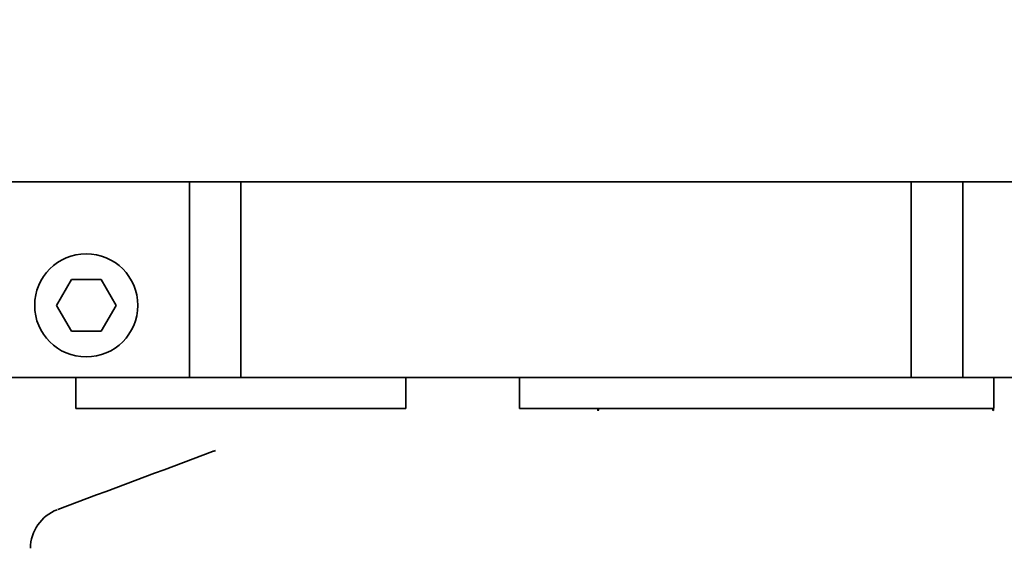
# Model space of a CAD drawing. Header units: millimetres. Extents: x -1136 to 1210, y -426 to 905.
# Tile 15 of 33: x -56 to 39, y 407 to 458. Entities that reach past the tile are written whole.
import ezdxf

# ---------------------------------------------------------------- set-up
doc = ezdxf.new("R2010")
doc.units = ezdxf.units.MM
doc.layers.get('0').update_dxf_attribs({"lineweight": 35})
doc.layers.add('尺寸线层', color=110, linetype='Continuous', lineweight=18)
doc.layers.add('粗实线层', color=7, linetype='Continuous', lineweight=35)
doc.styles.add('标准', font='txt', dxfattribs={"width": 0.667})
doc.dimstyles.new('标准', dxfattribs={"dimtxt": 4.5, "dimasz": 4, "dimexe": 2, "dimexo": 0, "dimgap": 1.2625, "dimtad": 1, "dimdec": 3, "dimdsep": 46, "dimtxsty": '标准', "dimblk": '_CAXARROW', "dimcen": 0, "dimdle": 8, "dimaunit": 1, "dimazin": 2, "dimtfac": 0.707107, "dimtdec": 3, "dimtix": 1, "dimtmove": 2, "dimatfit": 3, "dimfxl": 0, "dimfrac": 2, "dimtolj": 1, "dimarcsym": 0})

# ---------------------------------------------------------------- blocks, each defined once
blk = doc.blocks.new('*X11')
at = {"layer": '尺寸线层', "linetype": 'Continuous', "lineweight": 18}
for points in [[(-421.814, 310.923), (-413.814, 311.923), (-413.814, 309.923)], [(65.186, 310.923), (57.186, 311.923), (57.186, 309.923)]]:
    blk.add_hatch(color=0, dxfattribs=at).paths.add_polyline_path(points, flags=0)
at = {"layer": '尺寸线层', "color": 0, "linetype": 'Continuous'}
for p, q in [((-421.814, 509.278), (-421.814, 306.923)), ((65.186, 322.762), (65.186, 306.923))]:
    blk.add_line(p, q, dxfattribs=at)
at = {"layer": '尺寸线层', "color": 0, "linetype": 'Continuous', "lineweight": 18}
blk.add_line((-421.814, 310.923), (65.186, 310.923), dxfattribs=at)
at = {"layer": '尺寸线层', "color": 0, "insert": (-178.314, 316.823), "char_height": 9, "width": 23.4117, "attachment_point": 5, "line_spacing_factor": 0.689862, "style": '标准'}
blk.add_mtext('\\T1.1;487', dxfattribs=at)
blk = doc.blocks.new('_CAXARROW')
blk.add_hatch(color=0).paths.add_polyline_path([(0, 0), (-1, 0.125), (-1, -0.125)], flags=0)

msp = doc.modelspace()

# ---------------------------------------------------------------- linework, layer by layer
at = {"layer": '粗实线层'}
for p, q in [((-64.8137, 442.2778), (155.1863, 442.2778)), ((-39.8137, 423.2778), (-39.8137, 442.2778)), ((-34.8137, 423.2778), (-34.8137, 442.2778)), ((30.1863, 423.2778), (30.1863, 442.2778)), ((35.1863, 423.2778), (35.1863, 442.2778)), ((-52.7005, 430.2778), (-51.2571, 432.7778)), ((-51.2571, 432.7778), (-48.3703, 432.7778)), ((-48.3703, 432.7778), (-46.9269, 430.2778)), ((-51.2571, 427.7778), (-52.7005, 430.2778)), ((-46.9269, 430.2778), (-48.3703, 427.7778)), ((-48.3703, 427.7778), (-51.2571, 427.7778)), ((160.1863, 423.2778), (-64.8137, 423.2778)), ((-50.8137, 420.2778), (-50.8137, 423.2778)), ((-18.8137, 420.2778), (-18.8137, 423.2778)), ((-7.8137, 420.2778), (-7.8137, 423.2778)), ((38.1863, 420.2778), (38.1863, 423.2778)), ((-18.8137, 420.2778), (-50.8137, 420.2778)), ((38.1863, 420.2778), (-7.8137, 420.2778))]:
    msp.add_line(p, q, dxfattribs=at)
msp.add_circle((-49.8137, 430.2778), 5, dxfattribs=at)
msp.add_arc((-51.2202, 406.7085), 4, 110.57822, 180, dxfattribs=at)
for centre, major_axis, ratio, start_param, end_param in [((-36.1862, 412.3428), (-1.4013, 3.7463), 0.6835994, 6.2817242, 6.281732), ((-51.2202, 406.7085), (-1.4057, 3.7449), 0.6834424, 6.2817925, 6.2832311)]:
    msp.add_ellipse(centre, major_axis=major_axis, ratio=ratio, start_param=start_param, end_param=end_param, dxfattribs=at)
for points, knots in [([(-0.1128, 420.2157), (-0.1338, 420.2033), (-0.1549, 420.1909), (-0.2026, 420.1628), (-0.2293, 420.1471), (-0.256, 420.1314)], [0, 0, 0, 0, 0.07338995, 0.07338995, 0.16614961, 0.16614961, 0.16614961, 0.16614961]), ([(-0.1824, 420.047), (-0.1693, 420.0784), (-0.1563, 420.1098), (-0.1332, 420.166), (-0.123, 420.1909), (-0.1128, 420.2157)], [0, 0, 0, 0, 0.10195435, 0.10195435, 0.18249499, 0.18249499, 0.18249499, 0.18249499]), ([(38.2356, 420.1316), (38.2055, 420.1471), (38.1754, 420.1625), (38.1209, 420.1905), (38.0962, 420.2031), (38.0717, 420.2157)], [0, 0, 0, 0, 0.10157106, 0.10157106, 0.18423461, 0.18423461, 0.18423461, 0.18423461]), ([(38.0717, 420.2157), (38.0836, 420.1905), (38.0955, 420.1653), (38.1218, 420.1093), (38.1364, 420.0783), (38.1509, 420.0474)], [0, 0, 0, 0, 0.08341111, 0.08341111, 0.18606817, 0.18606817, 0.18606817, 0.18606817])]:
    msp.add_open_spline(points, degree=3, knots=knots, dxfattribs=at)
for points in [[(-52.5586, 410.4772), (-47.5676, 412.3506), (-42.5759, 414.2218), (-37.5833, 416.0893)], [(-37.5833, 416.0893), (-37.4776, 416.1289), (-37.3768, 416.1678), (-37.2815, 416.2056)]]:
    msp.add_open_spline(points, degree=3, dxfattribs=at)

# ---------------------------------------------------------------- dimensions: what is measured, and where the dimension line sits
at = {"layer": '尺寸线层'}
dim = msp.add_linear_dim(base=(65.1863, 310.923), p1=(-421.8137, 509.2778), p2=(65.1863, 322.762), dimstyle='标准', override={"dimscale": 2, "dimsah": 1, "dimtfill": 1, "dimtzin": 0}, dxfattribs=at)
dim.commit()
dim.dimension.update_dxf_attribs({"geometry": '*X11', "text_midpoint": (-178.3137, 316.823), "dimtype": 160})

doc.saveas('drawing.dxf')
